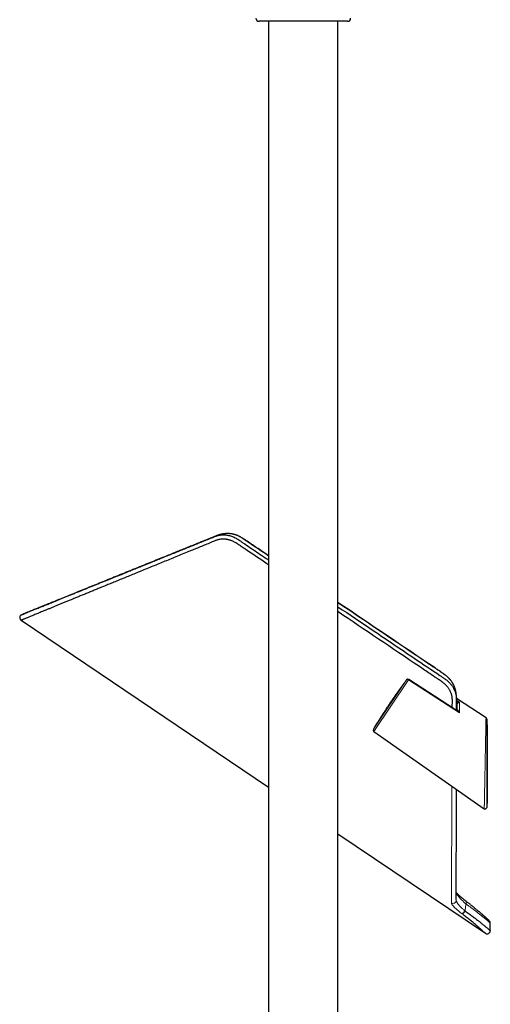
# Model space of a CAD drawing. Header units: millimetres. Extents: x 8 to 2230, y 12 to 2204.
# Tile 19 of 163: x 436 to 585, y 1281 to 1592. Entities that reach past the tile are written whole.
import ezdxf

# ---------------------------------------------------------------- set-up
doc = ezdxf.new("R2010")
doc.units = ezdxf.units.MM

msp = doc.modelspace()

# ---------------------------------------------------------------- linework, layer by layer
at = {"color": 7, "linetype": 'Continuous', "lineweight": 30}
for p, q in [((539.41, 1591.84), (511.41, 1591.84)), ((514.46, 1591.84), (514.46, 1043.83)), ((536.36, 1043.83), (536.36, 1591.84)), ((436.12, 1402.21), (514.46, 1349.37)), ((558.13, 1383.34), (558.12, 1383.33)), ((558.13, 1383.34), (558.12, 1383.34)), ((573.41, 1380.75), (573.41, 1380.75)), ((583.25, 1371.38), (573.9, 1377.45)), ((574.13, 1373.7), (574.13, 1375.6)), ((583.48, 1370.96), (583.48, 1342.98)), ((583.58, 1369.15), (583.48, 1369.04)), ((583.68, 1369.09), (583.58, 1369.16)), ((547.73, 1367.05), (582.69, 1342.57)), ((583.48, 1344.37), (583.68, 1344.24)), ((536.36, 1334.6), (583.04, 1303.12)), ((573.83, 1313.78), (573.83, 1313.79)), ((576.96, 1313.24), (576.85, 1313.33)), ((584.6, 1303.94), (584.6, 1306.36))]:
    msp.add_line(p, q, dxfattribs=at)
at = {"color": 252, "linetype": 'Continuous', "lineweight": 0}
for p, q in [((547.59, 1367.72), (558.12, 1383.34)), ((558.72, 1383.34), (547.73, 1367.05)), ((574.82, 1372.92), (558.72, 1383.34)), ((573.39, 1380.83), (573.41, 1380.75)), ((573.42, 1380.73), (573.41, 1380.75)), ((573.9, 1376.92), (574.89, 1376.27)), ((574.14, 1373.72), (574.15, 1373.77)), ((573.83, 1313.56), (573.83, 1313.78))]:
    msp.add_line(p, q, dxfattribs=at)
at = {"color": 7, "linetype": 'Continuous', "lineweight": 30, "flags": 128}
msp.add_lwpolyline([(574.05, 1373.59), (573.3, 1374.07), (558.8, 1383.46)], dxfattribs=at)
at = {"color": 252, "linetype": 'Continuous', "lineweight": 0, "flags": 128}
for points in [[(574.13, 1375.6), (574.12, 1375.64), (574.1, 1375.67), (574.07, 1375.7), (574.03, 1375.73), (573.98, 1375.76), (573.92, 1375.78), (573.9, 1375.79)], [(574.14, 1373.72), (574.14, 1373.72), (574.15, 1373.77)], [(576.96, 1313.24), (576.99, 1313.22), (577.02, 1313.17), (577.04, 1313.12), (577.04, 1313.06), (577.04, 1312.99), (577.03, 1312.91), (577.01, 1312.83), (576.98, 1312.74), (576.94, 1312.64), (576.9, 1312.55), (576.84, 1312.45)]]:
    msp.add_lwpolyline(points, dxfattribs=at)
at = {"color": 7, "linetype": 'Continuous', "lineweight": 30}
for centre, radius, start, end in [((511.41, 1592.84), 1, 180, 270), ((539.41, 1592.84), 1, 270, 0), ((436.68, 1403.05), 1, 112.9694, 236.1456), ((558.53, 1383.04), 0.5, 57.0924, 142.721), ((735.75, 1254.09), 219.81, 146.8479, 148.872), ((582.98, 1370.96), 0.5, 0, 56.8913), ((548.02, 1367.46), 0.5, 148.872, 235), ((582.98, 1342.98), 0.5, 235.0144, 0), ((575.34, 1310.71), 1.38, 280.2839, 337.2444), ((583.6, 1306.36), 1, 0.2302, 47.3049), ((583.6, 1303.94), 1, 235.8542, 0.0182)]:
    msp.add_arc(centre, radius, start, end, dxfattribs=at)
at = {"color": 252, "linetype": 'Continuous', "lineweight": 0}
for centre, radius, start, end in [((558.42, 1383), 0.45, 49.1147, 131.8905), ((561.78, 1381.38), 3.64, 145.1771, 147.4597), ((573.73, 1375.65), 0.425, 10.2783, 67.1101), ((572.83, 1313.6), 1, 236.735, 357.364)]:
    msp.add_arc(centre, radius, start, end, dxfattribs=at)
at = {"color": 7, "linetype": 'Continuous', "lineweight": 30}
for points, knots in [([(514.46, 1419.73), (514.28, 1419.85), (511.88, 1421.47), (509.09, 1423.36), (506.09, 1425.37), (505.15, 1426.01), (504.4, 1426.51), (503.91, 1426.82), (503.49, 1427.05), (503.15, 1427.22), (502.79, 1427.37), (502.43, 1427.51), (502.07, 1427.62), (501.7, 1427.72), (501.33, 1427.8), (500.96, 1427.86), (500.59, 1427.89), (500.21, 1427.91), (499.84, 1427.91), (499.42, 1427.88), (498.95, 1427.82), (498.49, 1427.72), (498.11, 1427.6), (497.78, 1427.48), (496.98, 1427.16), (495.73, 1426.64), (494.02, 1425.94), (492.36, 1425.26), (490.73, 1424.6), (488.98, 1423.88), (487.1, 1423.11), (485.09, 1422.29), (483.11, 1421.48), (481.15, 1420.68), (479.22, 1419.89), (477.32, 1419.11), (475.44, 1418.34), (473.6, 1417.58), (471.79, 1416.84), (470.03, 1416.12), (468.32, 1415.42), (466.68, 1414.75), (465.11, 1414.11), (463.62, 1413.5), (462.2, 1412.92), (460.86, 1412.37), (459.54, 1411.83), (458.26, 1411.3), (456.99, 1410.78), (455.75, 1410.27), (454.54, 1409.78), (453.36, 1409.29), (452.21, 1408.82), (451.09, 1408.36), (450, 1407.91), (448.95, 1407.48), (447.92, 1407.06), (446.93, 1406.65), (445.97, 1406.26), (445.05, 1405.88), (444.16, 1405.52), (443.32, 1405.17), (442.52, 1404.85), (441.79, 1404.54), (441.1, 1404.26), (440.46, 1404), (439.85, 1403.75), (439.29, 1403.52), (438.78, 1403.31), (438.31, 1403.12), (437.88, 1402.94), (437.5, 1402.79), (437.17, 1402.65), (436.89, 1402.53), (436.65, 1402.44), (436.46, 1402.36), (436.32, 1402.3), (436.21, 1402.26), (436.15, 1402.23), (436.12, 1402.22), (436.12, 1402.22), (436.12, 1402.22)], [0, 0, 0, 0, 0.004491, 0.060973, 0.070874, 0.080325, 0.085053, 0.08978, 0.092457, 0.095135, 0.097845, 0.100555, 0.103291, 0.106036, 0.108714, 0.111393, 0.114106, 0.116819, 0.11956, 0.12231, 0.126237, 0.130164, 0.132854, 0.135545, 0.138237, 0.152974, 0.167392, 0.181814, 0.195716, 0.20962, 0.227449, 0.245285, 0.263125, 0.280973, 0.298816, 0.316666, 0.33448, 0.352302, 0.369983, 0.387671, 0.404919, 0.422173, 0.438501, 0.454836, 0.47004, 0.48525, 0.499927, 0.515066, 0.53021, 0.545368, 0.560531, 0.575726, 0.590928, 0.606198, 0.621474, 0.636868, 0.652269, 0.667825, 0.683389, 0.69911, 0.714838, 0.730669, 0.746508, 0.761646, 0.77679, 0.791944, 0.807106, 0.822273, 0.837448, 0.852613, 0.867786, 0.882873, 0.897968, 0.91273, 0.9275, 0.94152, 0.955547, 0.968636, 0.98173, 0.99438, 1, 1, 1, 1]), ([(436.29, 1403.97), (436.28, 1403.97), (436.28, 1403.96), (436.31, 1403.98), (436.37, 1404), (436.47, 1404.04), (436.6, 1404.09), (436.75, 1404.15), (436.94, 1404.23), (437.17, 1404.33), (437.47, 1404.45), (437.84, 1404.6), (438.26, 1404.77), (438.72, 1404.95), (439.22, 1405.16), (439.75, 1405.37), (440.3, 1405.59), (440.88, 1405.83), (441.51, 1406.09), (442.14, 1406.34), (442.76, 1406.59), (443.37, 1406.84), (444, 1407.1), (444.66, 1407.36), (445.34, 1407.64), (446.1, 1407.94), (446.95, 1408.29), (447.9, 1408.68), (448.89, 1409.08), (449.91, 1409.49), (450.98, 1409.93), (452.09, 1410.38), (453.25, 1410.85), (454.45, 1411.33), (455.67, 1411.83), (456.86, 1412.31), (458.01, 1412.77), (459.11, 1413.22), (460.23, 1413.67), (461.36, 1414.13), (462.51, 1414.59), (463.77, 1415.1), (465.16, 1415.67), (466.68, 1416.28), (468.23, 1416.91), (469.8, 1417.55), (471.38, 1418.18), (472.96, 1418.82), (474.55, 1419.46), (476.15, 1420.11), (477.78, 1420.77), (479.43, 1421.44), (481.1, 1422.12), (482.8, 1422.8), (484.5, 1423.49), (486.21, 1424.18), (487.93, 1424.88), (489.67, 1425.58), (491.39, 1426.28), (493.11, 1426.97), (494.81, 1427.66), (496.1, 1428.18), (496.97, 1428.53), (497.42, 1428.71), (497.88, 1428.88), (498.34, 1429.03), (498.82, 1429.15), (499.3, 1429.23), (499.79, 1429.27), (500.28, 1429.27), (500.77, 1429.25), (501.27, 1429.19), (501.8, 1429.1), (502.37, 1428.95), (502.98, 1428.75), (503.57, 1428.5), (504.14, 1428.21), (504.7, 1427.88), (505.25, 1427.51), (505.79, 1427.14), (506.88, 1426.39), (509.25, 1424.81), (511.96, 1422.97), (513.94, 1421.64), (514.46, 1421.28)], [0, 0, 0, 0, 0.003588, 0.018445, 0.030932, 0.043421, 0.055909, 0.068188, 0.080468, 0.092748, 0.108432, 0.124123, 0.139816, 0.155507, 0.171191, 0.185545, 0.199903, 0.214263, 0.228621, 0.242975, 0.255023, 0.267072, 0.27912, 0.290996, 0.302873, 0.31475, 0.329751, 0.344758, 0.359766, 0.374772, 0.389774, 0.405227, 0.420685, 0.436144, 0.451602, 0.467056, 0.480017, 0.49298, 0.505941, 0.518736, 0.531531, 0.544325, 0.560394, 0.576467, 0.592541, 0.608615, 0.624684, 0.640104, 0.655527, 0.67095, 0.68637, 0.701864, 0.71736, 0.732856, 0.74835, 0.763605, 0.778863, 0.794121, 0.809376, 0.823937, 0.838499, 0.85306, 0.856858, 0.860668, 0.864477, 0.868274, 0.872058, 0.875837, 0.879487, 0.883149, 0.886816, 0.890479, 0.894129, 0.898687, 0.903261, 0.907834, 0.912393, 0.917014, 0.921642, 0.926276, 0.930906, 0.949477, 0.986618, 1, 1, 1, 1]), ([(500.93, 1429.64), (500.9, 1429.64), (500.8, 1429.63), (500.63, 1429.61), (500.42, 1429.59), (500.24, 1429.57), (500.07, 1429.54), (499.92, 1429.52), (499.79, 1429.49), (499.67, 1429.47), (499.54, 1429.44), (499.4, 1429.41), (499.26, 1429.38), (499.13, 1429.35), (499.02, 1429.32), (498.92, 1429.29), (498.82, 1429.26), (498.71, 1429.23), (498.59, 1429.19), (498.48, 1429.15), (498.37, 1429.11), (498.27, 1429.08), (498.17, 1429.04), (498.08, 1429.01), (498.01, 1428.98), (497.93, 1428.95), (497.81, 1428.9), (497.63, 1428.83), (497.41, 1428.74), (497.18, 1428.64), (496.96, 1428.56), (496.75, 1428.47), (496.54, 1428.39), (496.29, 1428.28), (496, 1428.17), (495.67, 1428.04), (495.34, 1427.9), (494.98, 1427.75), (494.58, 1427.59), (494.15, 1427.42), (493.66, 1427.22), (493.12, 1427), (492.51, 1426.75), (491.87, 1426.49), (491.19, 1426.22), (490.48, 1425.93), (489.74, 1425.64), (488.99, 1425.33), (488.23, 1425.02), (487.43, 1424.7), (486.6, 1424.36), (485.75, 1424.02), (484.89, 1423.67), (484.02, 1423.32), (483.14, 1422.96), (482.24, 1422.6), (481.32, 1422.22), (480.34, 1421.83), (479.3, 1421.41), (478.2, 1420.96), (477.07, 1420.51), (475.93, 1420.04), (474.76, 1419.57), (473.58, 1419.09), (472.37, 1418.6), (471.18, 1418.12), (469.98, 1417.63), (468.8, 1417.15), (467.61, 1416.67), (466.4, 1416.18), (465.19, 1415.69), (464, 1415.21), (462.83, 1414.74), (461.68, 1414.27), (460.53, 1413.8), (459.39, 1413.34), (458.24, 1412.88), (457.1, 1412.41), (455.97, 1411.96), (454.85, 1411.5), (453.74, 1411.05), (452.65, 1410.61), (451.58, 1410.18), (450.54, 1409.75), (449.51, 1409.34), (448.52, 1408.93), (447.56, 1408.55), (446.64, 1408.17), (445.75, 1407.81), (444.88, 1407.46), (444.04, 1407.12), (443.25, 1406.8), (442.51, 1406.49), (441.81, 1406.21), (441.15, 1405.94), (440.53, 1405.69), (439.96, 1405.46), (439.44, 1405.25), (438.98, 1405.06), (438.55, 1404.89), (438.16, 1404.73), (437.8, 1404.58), (437.49, 1404.46), (437.22, 1404.35), (437, 1404.26), (436.82, 1404.19), (436.68, 1404.13), (436.58, 1404.09), (436.52, 1404.06), (436.52, 1404.06), (436.51, 1404.06)], [0, 0, 0, 0, 0.000616, 0.002525, 0.004189, 0.005671, 0.007056, 0.00839, 0.009328, 0.010265, 0.011319, 0.012551, 0.013866, 0.01489, 0.01583, 0.016594, 0.017362, 0.018352, 0.019497, 0.020367, 0.021218, 0.022186, 0.023022, 0.023778, 0.024407, 0.025052, 0.025737, 0.027722, 0.029916, 0.032064, 0.034148, 0.036167, 0.038123, 0.040015, 0.043316, 0.046403, 0.049274, 0.052949, 0.056852, 0.061009, 0.06542, 0.071002, 0.076942, 0.083242, 0.0899, 0.096917, 0.104291, 0.11163, 0.119291, 0.127273, 0.135577, 0.144201, 0.153144, 0.161868, 0.170874, 0.180162, 0.189731, 0.19958, 0.210901, 0.222568, 0.234582, 0.246941, 0.259643, 0.272686, 0.286068, 0.299785, 0.313129, 0.326773, 0.340712, 0.354946, 0.369471, 0.384284, 0.398513, 0.412994, 0.427724, 0.442701, 0.457922, 0.473385, 0.489086, 0.505024, 0.521195, 0.537597, 0.553928, 0.570477, 0.58724, 0.604218, 0.620787, 0.637551, 0.654509, 0.671657, 0.688996, 0.706523, 0.723219, 0.740081, 0.757108, 0.774298, 0.791651, 0.807568, 0.82362, 0.839807, 0.85613, 0.87259, 0.889186, 0.905921, 0.921382, 0.93696, 0.952655, 0.968469, 0.984401, 1, 1, 1, 1]), ([(514.46, 1422.62), (513.63, 1423.18), (511.64, 1424.53), (509.08, 1426.24), (507.24, 1427.5), (506.44, 1428.04), (506.1, 1428.25), (505.8, 1428.44), (505.52, 1428.6), (505.24, 1428.75), (504.95, 1428.88), (504.66, 1429.01), (504.37, 1429.13), (504.07, 1429.23), (503.78, 1429.33), (503.48, 1429.41), (503.17, 1429.48), (502.87, 1429.54), (502.56, 1429.59), (502.26, 1429.62), (501.95, 1429.65), (501.65, 1429.66), (501.35, 1429.66), (501.11, 1429.65), (500.97, 1429.64), (500.93, 1429.64)], [0, 0, 0, 0, 0.1933164, 0.4615868, 0.5912978, 0.621897, 0.6465428, 0.6688904, 0.6895783, 0.7091004, 0.7299317, 0.7502231, 0.7704739, 0.7906951, 0.8108972, 0.8310912, 0.8512882, 0.8714979, 0.8917266, 0.9119143, 0.9319383, 0.9518484, 0.9716632, 0.9914014, 1, 1, 1, 1]), ([(573.3, 1381.07), (573.28, 1381.12), (573.23, 1381.27), (573.13, 1381.5), (573, 1381.77), (572.87, 1382.04), (572.72, 1382.3), (572.56, 1382.56), (572.39, 1382.82), (572.21, 1383.07), (572.02, 1383.32), (571.82, 1383.56), (571.61, 1383.79), (571.39, 1384.02), (571.16, 1384.24), (570.92, 1384.45), (570.68, 1384.65), (570.43, 1384.85), (570.15, 1385.05), (569.84, 1385.27), (569.47, 1385.52), (568.89, 1385.91), (568.09, 1386.45), (557.19, 1393.8), (546.61, 1400.94), (536.36, 1407.85)], [0, 0, 0, 0, 0.0037585, 0.010491, 0.0172339, 0.0239707, 0.0306875, 0.0373803, 0.0441504, 0.050972, 0.0578349, 0.0647277, 0.0716383, 0.0785537, 0.0854575, 0.0923456, 0.0991002, 0.1059593, 0.1133447, 0.1214643, 0.1307603, 0.142441, 0.1673682, 0.1937444, 1, 1, 1, 1]), ([(536.36, 1406.51), (540.09, 1404), (548.15, 1398.56), (558.91, 1391.3), (566.2, 1386.39), (569.42, 1384.22), (570.11, 1383.76), (570.7, 1383.33), (571.19, 1382.94), (571.61, 1382.53), (571.99, 1382.13), (572.31, 1381.73), (572.61, 1381.32), (572.88, 1380.89), (573.12, 1380.45), (573.32, 1380), (573.5, 1379.54), (573.64, 1379.07), (573.75, 1378.6), (573.83, 1378.08), (573.88, 1377.53), (573.89, 1376.93), (573.89, 1376.33), (573.87, 1375.74), (573.87, 1374.86), (573.87, 1374.19), (573.87, 1373.71)], [0, 0, 0, 0, 0.25522, 0.551984, 0.736702, 0.754347, 0.771989, 0.783887, 0.795799, 0.807691, 0.817563, 0.827469, 0.837385, 0.847289, 0.857161, 0.867045, 0.876966, 0.886898, 0.896817, 0.9067, 0.919234, 0.931777, 0.944338, 0.956907, 0.969464, 1, 1, 1, 1]), ([(572.58, 1374.54), (572.58, 1374.63), (572.58, 1375.23), (572.59, 1375.97), (572.59, 1376.75), (572.59, 1377.14), (572.57, 1377.53), (572.52, 1377.93), (572.45, 1378.33), (572.35, 1378.71), (572.23, 1379.06), (572.1, 1379.4), (571.94, 1379.73), (571.77, 1380.07), (571.58, 1380.39), (571.38, 1380.7), (571.15, 1381.01), (570.92, 1381.3), (570.66, 1381.58), (570.39, 1381.85), (570.11, 1382.11), (569.74, 1382.41), (569.28, 1382.75), (568.74, 1383.13), (568.19, 1383.49), (567.09, 1384.23), (565.08, 1385.59), (554.65, 1392.61), (544.96, 1399.15), (536.36, 1404.96)], [0, 0, 0, 0, 0.00598, 0.041054, 0.049712, 0.058369, 0.067019, 0.075839, 0.08467, 0.093491, 0.10112, 0.108749, 0.116478, 0.124208, 0.132013, 0.139844, 0.14747, 0.155095, 0.162814, 0.170532, 0.178322, 0.186136, 0.199442, 0.212757, 0.226082, 0.239402, 0.292712, 0.37272, 1, 1, 1, 1]), ([(558.09, 1383.29), (558.01, 1383.2), (557.75, 1382.85), (557.3, 1382.25), (556.73, 1381.49), (556.25, 1380.83), (555.95, 1380.42), (555.83, 1380.26)], [0, 0, 0, 0, 0.091576, 0.341744, 0.591894, 0.842026, 1, 1, 1, 1]), ([(555.83, 1380.25), (555.69, 1380.06), (555.34, 1379.57), (554.78, 1378.79), (554.16, 1377.91), (553.55, 1377.03), (552.97, 1376.18), (552.42, 1375.35), (552, 1374.73), (551.78, 1374.38), (551.72, 1374.3)], [0, 0, 0, 0, 0.094939, 0.242317, 0.389695, 0.537176, 0.684657, 0.820668, 0.956679, 1, 1, 1, 1]), ([(573.89, 1373.69), (573.89, 1373.78), (573.9, 1374.04), (573.9, 1374.45), (573.9, 1374.91), (573.9, 1375.35), (573.9, 1375.74), (573.9, 1376.1), (573.9, 1376.43), (573.9, 1376.71), (573.9, 1376.96), (573.9, 1377.19), (573.9, 1377.38), (573.9, 1377.53), (573.9, 1377.64), (573.9, 1377.72), (573.9, 1377.77), (573.89, 1377.82), (573.89, 1377.84), (573.89, 1377.87), (573.89, 1377.89), (573.89, 1377.94), (573.89, 1378), (573.89, 1378.08), (573.88, 1378.18), (573.88, 1378.29), (573.87, 1378.4), (573.86, 1378.52), (573.85, 1378.63), (573.84, 1378.72), (573.83, 1378.81), (573.82, 1378.93), (573.8, 1379.05), (573.78, 1379.19), (573.76, 1379.35), (573.73, 1379.53), (573.69, 1379.73), (573.65, 1379.91), (573.61, 1380.08), (573.56, 1380.25), (573.52, 1380.42), (573.47, 1380.59), (573.43, 1380.7), (573.42, 1380.75)], [0, 0, 0, 0, 0.0403657, 0.1136535, 0.1819407, 0.2452264, 0.3035097, 0.3567901, 0.4026329, 0.4439892, 0.4808591, 0.513243, 0.5411414, 0.5647734, 0.5782475, 0.5886604, 0.596751, 0.6027692, 0.6067033, 0.6082173, 0.6110277, 0.6170514, 0.6256708, 0.6364665, 0.650232, 0.6639876, 0.6792471, 0.6965399, 0.7114324, 0.7210319, 0.7332191, 0.7498635, 0.7669989, 0.7839326, 0.8054872, 0.8307724, 0.8589549, 0.884795, 0.9076835, 0.9286359, 0.9544287, 0.9784024, 1, 1, 1, 1]), ([(574.13, 1373.89), (574.12, 1373.91), (574.12, 1373.95), (574.05, 1374.03), (573.97, 1374.11), (573.91, 1374.15), (573.9, 1374.16)], [0, 0, 0, 0, 0.287302, 0.574585, 0.864656, 1, 1, 1, 1]), ([(574.14, 1373.72), (574.14, 1373.72), (574.14, 1373.72), (574.14, 1373.71), (574.12, 1373.69), (574.09, 1373.66), (574.05, 1373.64), (574.01, 1373.63), (574, 1373.63), (573.99, 1373.63)], [0, 0, 0, 0, 0.043099, 0.141178, 0.251208, 0.439716, 0.647833, 0.8311, 1, 1, 1, 1]), ([(583.58, 1369.15), (583.58, 1369.15), (583.58, 1369.16), (583.58, 1369.14), (583.58, 1369.09), (583.58, 1369.02), (583.58, 1368.92), (583.58, 1368.78), (583.58, 1368.63), (583.58, 1368.47), (583.58, 1368.32), (583.58, 1368.14), (583.58, 1367.95), (583.58, 1367.72), (583.58, 1367.48), (583.58, 1367.23), (583.58, 1366.98), (583.57, 1366.72), (583.57, 1366.45), (583.57, 1366.16), (583.57, 1365.87), (583.57, 1365.56), (583.57, 1365.23), (583.57, 1364.88), (583.57, 1364.51), (583.57, 1364.12), (583.57, 1363.7), (583.57, 1363.24), (583.57, 1362.73), (583.57, 1362.22), (583.57, 1361.7), (583.57, 1361.17), (583.57, 1360.63), (583.57, 1360.08), (583.57, 1359.54), (583.56, 1358.98), (583.56, 1358.43), (583.56, 1357.87), (583.55, 1357.31), (583.55, 1356.75), (583.55, 1356.19), (583.54, 1355.63), (583.54, 1355.07), (583.54, 1354.51), (583.54, 1353.96), (583.53, 1353.41), (583.53, 1352.87), (583.53, 1352.33), (583.52, 1351.81), (583.51, 1351.3), (583.51, 1350.82), (583.5, 1350.34), (583.49, 1349.88), (583.48, 1349.53), (583.48, 1349.34), (583.48, 1349.29)], [0, 0, 0, 0, 0.003383, 0.022736, 0.04215, 0.061652, 0.081214, 0.10085, 0.121485, 0.136726, 0.151967, 0.167312, 0.182657, 0.200546, 0.218473, 0.234096, 0.249743, 0.26544, 0.28116, 0.296941, 0.312744, 0.328595, 0.344466, 0.362076, 0.379737, 0.397423, 0.415158, 0.436747, 0.458377, 0.480065, 0.501831, 0.523418, 0.54504, 0.566732, 0.588458, 0.610043, 0.631661, 0.653346, 0.675063, 0.696631, 0.718232, 0.739825, 0.761451, 0.783125, 0.804833, 0.826419, 0.84804, 0.869715, 0.891462, 0.911961, 0.932502, 0.953079, 0.973701, 0.992884, 1, 1, 1, 1]), ([(583.68, 1344.24), (583.68, 1344.24), (583.68, 1344.24), (583.68, 1344.29), (583.68, 1344.36), (583.68, 1344.45), (583.68, 1344.57), (583.68, 1344.72), (583.68, 1344.9), (583.68, 1345.09), (583.68, 1345.31), (583.68, 1345.55), (583.68, 1345.82), (583.68, 1346.09), (583.68, 1346.35), (583.68, 1346.61), (583.68, 1346.89), (583.68, 1347.17), (583.68, 1347.46), (583.68, 1347.77), (583.68, 1348.08), (583.68, 1348.47), (583.68, 1348.94), (583.68, 1349.54), (583.68, 1350.16), (583.68, 1350.79), (583.68, 1351.44), (583.68, 1352.07), (583.68, 1352.66), (583.68, 1353.17), (583.68, 1353.69), (583.68, 1354.25), (583.68, 1354.86), (583.68, 1355.57), (583.68, 1356.27), (583.68, 1356.98), (583.68, 1357.69), (583.68, 1358.39), (583.68, 1359.09), (583.68, 1359.78), (583.68, 1360.47), (583.68, 1361.15), (583.68, 1361.81), (583.68, 1362.47), (583.68, 1363.1), (583.68, 1363.72), (583.68, 1364.31), (583.68, 1364.86), (583.68, 1365.38), (583.68, 1365.83), (583.68, 1366.22), (583.68, 1366.53), (583.68, 1366.83), (583.68, 1367.1), (583.68, 1367.36), (583.68, 1367.59), (583.68, 1367.81), (583.68, 1368.03), (583.68, 1368.25), (583.68, 1368.46), (583.68, 1368.64), (583.68, 1368.8), (583.68, 1368.92), (583.68, 1369), (583.68, 1369.05), (583.68, 1369.08), (583.68, 1369.09), (583.68, 1369.09), (583.68, 1369.09)], [0, 0, 0, 0, 0.013686, 0.027373, 0.041163, 0.054953, 0.068845, 0.082737, 0.096403, 0.11007, 0.123826, 0.137582, 0.151423, 0.165264, 0.176544, 0.187856, 0.199169, 0.210514, 0.221792, 0.233099, 0.244406, 0.25574, 0.274029, 0.292371, 0.314462, 0.332748, 0.351079, 0.373146, 0.38778, 0.402415, 0.417111, 0.431808, 0.450089, 0.468409, 0.490453, 0.508735, 0.527053, 0.549096, 0.567378, 0.585698, 0.607746, 0.626031, 0.644357, 0.666413, 0.684699, 0.703032, 0.725111, 0.742054, 0.759041, 0.77949, 0.79199, 0.804533, 0.817075, 0.829661, 0.841279, 0.852936, 0.864593, 0.876291, 0.890888, 0.90577, 0.920652, 0.93559, 0.95054, 0.965478, 0.976206, 0.986974, 0.997742, 1, 1, 1, 1]), ([(573.83, 1313.79), (573.83, 1313.91), (573.83, 1314.18), (573.83, 1314.66), (573.84, 1315.22), (573.84, 1315.82), (573.84, 1316.47), (573.84, 1317.15), (573.84, 1317.87), (573.84, 1318.63), (573.84, 1319.44), (573.84, 1320.3), (573.84, 1321.21), (573.85, 1322.16), (573.85, 1323.15), (573.85, 1324.17), (573.85, 1325.23), (573.85, 1326.33), (573.85, 1327.46), (573.85, 1328.69), (573.86, 1330.01), (573.86, 1331.44), (573.86, 1332.92), (573.86, 1334.45), (573.86, 1336.01), (573.87, 1337.61), (573.87, 1339.24), (573.87, 1340.92), (573.87, 1342.64), (573.87, 1344.42), (573.87, 1346.25), (573.88, 1347.7), (573.88, 1348.54), (573.88, 1348.75)], [0, 0, 0, 0, 0.022708, 0.05319, 0.083762, 0.114425, 0.145181, 0.175481, 0.205873, 0.236361, 0.266946, 0.298189, 0.329537, 0.360988, 0.392545, 0.424207, 0.455406, 0.486706, 0.518108, 0.54961, 0.585656, 0.621831, 0.658136, 0.694568, 0.731126, 0.767151, 0.80329, 0.839542, 0.875902, 0.913113, 0.950428, 0.987844, 1, 1, 1, 1]), ([(576.96, 1313.24), (576.94, 1313.26), (576.84, 1313.34), (576.67, 1313.47), (576.44, 1313.65), (576.22, 1313.83), (576, 1314), (575.79, 1314.18), (575.59, 1314.35), (575.39, 1314.52), (575.2, 1314.68), (575.02, 1314.84), (574.85, 1315), (574.68, 1315.16), (574.52, 1315.31), (574.38, 1315.46), (574.24, 1315.6), (574.11, 1315.73), (574, 1315.86), (573.91, 1315.96), (573.86, 1316.03), (573.84, 1316.05)], [0, 0, 0, 0, 0.015178, 0.070679, 0.126366, 0.182215, 0.238189, 0.294213, 0.350318, 0.406525, 0.462855, 0.519322, 0.575934, 0.632694, 0.689551, 0.746362, 0.80217, 0.857086, 0.911042, 0.963964, 1, 1, 1, 1]), ([(584.28, 1307.09), (584.28, 1307.09), (584.28, 1307.09), (584.27, 1307.1), (584.25, 1307.12), (584.22, 1307.14), (584.19, 1307.18), (584.14, 1307.22), (584.08, 1307.27), (584.02, 1307.33), (583.95, 1307.39), (583.87, 1307.47), (583.77, 1307.55), (583.67, 1307.64), (583.57, 1307.74), (583.45, 1307.85), (583.32, 1307.96), (583.19, 1308.08), (583.04, 1308.21), (582.89, 1308.35), (582.72, 1308.49), (582.55, 1308.64), (582.38, 1308.8), (582.19, 1308.96), (582, 1309.13), (581.79, 1309.31), (581.58, 1309.49), (581.36, 1309.68), (581.14, 1309.87), (580.9, 1310.07), (580.66, 1310.27), (580.41, 1310.48), (580.16, 1310.69), (579.89, 1310.91), (579.62, 1311.13), (579.35, 1311.36), (579.07, 1311.59), (578.78, 1311.82), (578.49, 1312.05), (578.19, 1312.29), (577.88, 1312.53), (577.57, 1312.77), (577.26, 1313.01), (577.06, 1313.17), (576.96, 1313.24)], [0, 0, 0, 0, 0.012636, 0.034493, 0.058693, 0.083003, 0.107392, 0.131816, 0.156221, 0.180554, 0.20477, 0.228835, 0.252907, 0.277034, 0.301166, 0.325312, 0.349487, 0.373709, 0.398002, 0.422389, 0.446805, 0.47105, 0.495238, 0.51939, 0.543531, 0.567686, 0.591874, 0.616121, 0.640454, 0.664653, 0.688774, 0.712994, 0.737274, 0.761573, 0.785839, 0.810028, 0.834102, 0.85803, 0.88193, 0.905971, 0.930093, 0.954259, 0.978432, 1, 1, 1, 1]), ([(583.04, 1303.12), (583.04, 1303.12), (583.03, 1303.12), (582.98, 1303.17), (582.89, 1303.25), (582.76, 1303.37), (582.59, 1303.52), (582.39, 1303.71), (582.18, 1303.89), (582, 1304.06), (581.84, 1304.2), (581.68, 1304.34), (581.51, 1304.49), (581.33, 1304.65), (581.13, 1304.82), (580.93, 1305), (580.66, 1305.24), (580.31, 1305.53), (579.88, 1305.91), (579.41, 1306.3), (578.9, 1306.72), (578.37, 1307.16), (577.83, 1307.6), (577.29, 1308.03), (576.74, 1308.46), (576.18, 1308.91), (575.78, 1309.21), (575.59, 1309.36)], [0, 0, 0, 0, 0.043885, 0.092123, 0.140887, 0.189805, 0.239063, 0.28848, 0.33786, 0.363657, 0.389455, 0.415344, 0.441234, 0.467228, 0.493222, 0.519312, 0.545401, 0.591846, 0.638789, 0.685874, 0.73328, 0.780835, 0.828352, 0.871084, 0.913929, 0.956905, 1, 1, 1, 1]), ([(576.61, 1310.18), (576.83, 1310.02), (577.26, 1309.72), (577.89, 1309.27), (578.48, 1308.85), (579.03, 1308.44), (579.55, 1308.05), (580.04, 1307.67), (580.51, 1307.32), (580.95, 1306.97), (581.37, 1306.64), (581.77, 1306.32), (582.17, 1305.99), (582.57, 1305.67), (582.95, 1305.36), (583.29, 1305.07), (583.59, 1304.81), (583.82, 1304.62), (583.98, 1304.49), (584.12, 1304.36), (584.27, 1304.23), (584.42, 1304.1), (584.52, 1304.01), (584.58, 1303.96), (584.6, 1303.94), (584.6, 1303.94), (584.6, 1303.94)], [0, 0, 0, 0, 0.044717, 0.08847, 0.132346, 0.173929, 0.215614, 0.255526, 0.295526, 0.336076, 0.376716, 0.41745, 0.458274, 0.506912, 0.555759, 0.604759, 0.654043, 0.703485, 0.728315, 0.753165, 0.801756, 0.850553, 0.899502, 0.948736, 0.998128, 1, 1, 1, 1]), ([(584.59, 1306.36), (584.59, 1306.36), (584.6, 1306.36), (584.6, 1306.36), (584.59, 1306.36)], [0, 0, 0, 0, 0.283206, 1, 1, 1, 1])]:
    msp.add_open_spline(points, degree=3, knots=knots, dxfattribs=at)
at = {"color": 252, "linetype": 'Continuous', "lineweight": 0}
for points, knots in [([(514.46, 1422.55), (512.23, 1424.05), (509.83, 1425.66), (507.28, 1427.4), (506.79, 1427.73), (506.3, 1428.06), (505.8, 1428.38), (505.29, 1428.67), (504.79, 1428.92), (504.29, 1429.12), (503.81, 1429.29), (503.32, 1429.43), (502.83, 1429.54), (502.34, 1429.61), (501.85, 1429.65), (501.37, 1429.67), (501.07, 1429.65), (500.93, 1429.64)], [0, 0, 0, 0, 0.514326, 0.551906, 0.589597, 0.627273, 0.664842, 0.702289, 0.739707, 0.77266, 0.805725, 0.838824, 0.871882, 0.904831, 0.937829, 0.970948, 1, 1, 1, 1]), ([(573.41, 1380.75), (573.38, 1380.85), (573.3, 1381.09), (573.14, 1381.48), (572.93, 1381.92), (572.69, 1382.35), (572.39, 1382.8), (572.04, 1383.26), (571.62, 1383.73), (571.17, 1384.18), (570.63, 1384.63), (570, 1385.1), (569.3, 1385.6), (568.59, 1386.08), (567.87, 1386.55), (567.15, 1387.02), (565.24, 1388.29), (555, 1395.24), (544.97, 1401.99), (536.36, 1407.78)], [0, 0, 0, 0, 0.006729, 0.017798, 0.028882, 0.039954, 0.050987, 0.064767, 0.078594, 0.09242, 0.106198, 0.124707, 0.143221, 0.161761, 0.180322, 0.198885, 0.217427, 0.328711, 1, 1, 1, 1]), ([(558.12, 1383.34), (557.89, 1383.03), (557.43, 1382.42), (556.74, 1381.5), (556.21, 1380.78), (555.91, 1380.36), (555.83, 1380.25)], [0, 0, 0, 0, 0.296473, 0.592946, 0.889636, 1, 1, 1, 1]), ([(573.72, 1378.71), (573.72, 1378.86), (573.7, 1379.17), (573.66, 1379.64), (573.59, 1380.11), (573.51, 1380.45), (573.45, 1380.64), (573.44, 1380.67)], [0, 0, 0, 0, 0.229191, 0.470734, 0.711342, 0.951645, 1, 1, 1, 1]), ([(573.9, 1376.22), (573.9, 1376.23), (573.92, 1376.25), (573.97, 1376.29), (574.04, 1376.32), (574.12, 1376.35), (574.22, 1376.37), (574.37, 1376.39), (574.54, 1376.37), (574.72, 1376.33), (574.83, 1376.29), (574.89, 1376.27), (574.89, 1376.27)], [0, 0, 0, 0, 0.012621, 0.093897, 0.159193, 0.224617, 0.332059, 0.439741, 0.627987, 0.816586, 0.994228, 1, 1, 1, 1]), ([(574.15, 1375.73), (574.14, 1375.71), (574.13, 1375.67), (574.13, 1375.62), (574.13, 1375.6)], [0, 0, 0, 0, 0.492865, 1, 1, 1, 1]), ([(574.89, 1376.27), (574.89, 1376.27), (574.85, 1376.27), (574.77, 1376.25), (574.65, 1376.21), (574.55, 1376.15), (574.48, 1376.11), (574.41, 1376.05), (574.34, 1375.99), (574.27, 1375.91), (574.2, 1375.83), (574.17, 1375.77), (574.15, 1375.73), (574.15, 1375.73)], [0, 0, 0, 0, 0.004969, 0.198772, 0.398113, 0.487299, 0.577633, 0.653383, 0.730892, 0.822293, 0.898723, 0.975442, 1, 1, 1, 1]), ([(574.89, 1376.27), (574.89, 1376.21), (574.89, 1376.1), (574.88, 1375.89), (574.88, 1375.64), (574.87, 1375.34), (574.86, 1375.01), (574.86, 1374.65), (574.85, 1374.26), (574.84, 1373.84), (574.83, 1373.4), (574.83, 1373.08), (574.82, 1372.92)], [0, 0, 0, 0, 0.082774, 0.165733, 0.268152, 0.370654, 0.473081, 0.578336, 0.68367, 0.788934, 0.894334, 1, 1, 1, 1]), ([(574.82, 1372.92), (574.82, 1372.93), (574.75, 1373), (574.6, 1373.15), (574.4, 1373.33), (574.22, 1373.48), (574.1, 1373.55), (574.05, 1373.59)], [0, 0, 0, 0, 0.005688, 0.298542, 0.591332, 0.80695, 1, 1, 1, 1]), ([(574.15, 1373.77), (574.15, 1373.78), (574.16, 1373.82), (574.19, 1373.86), (574.23, 1373.87), (574.29, 1373.86), (574.35, 1373.82), (574.41, 1373.76), (574.48, 1373.67), (574.55, 1373.55), (574.62, 1373.42), (574.69, 1373.27), (574.75, 1373.11), (574.8, 1372.99), (574.82, 1372.93), (574.82, 1372.92)], [0, 0, 0, 0, 0.032491, 0.065051, 0.105486, 0.173247, 0.244831, 0.317987, 0.422862, 0.528773, 0.636848, 0.745374, 0.870803, 0.996689, 1, 1, 1, 1]), ([(582.69, 1342.57), (582.69, 1342.58), (582.69, 1342.58), (582.69, 1342.62), (582.69, 1342.67), (582.69, 1342.74), (582.7, 1342.83), (582.7, 1342.93), (582.7, 1343.06), (582.7, 1343.2), (582.71, 1343.36), (582.71, 1343.53), (582.71, 1343.72), (582.72, 1343.92), (582.72, 1344.14), (582.73, 1344.37), (582.73, 1344.62), (582.74, 1344.88), (582.74, 1345.15), (582.75, 1345.45), (582.75, 1345.77), (582.76, 1346.11), (582.77, 1346.47), (582.77, 1346.84), (582.78, 1347.23), (582.79, 1347.62), (582.8, 1348.03), (582.8, 1348.52), (582.82, 1349.09), (582.83, 1349.76), (582.84, 1350.45), (582.86, 1351.15), (582.87, 1351.87), (582.88, 1352.64), (582.9, 1353.45), (582.92, 1354.3), (582.93, 1355.16), (582.95, 1356.04), (582.97, 1356.91), (582.98, 1357.73), (583, 1358.5), (583.01, 1359.2), (583.02, 1359.91), (583.04, 1360.61), (583.05, 1361.3), (583.07, 1361.99), (583.08, 1362.68), (583.09, 1363.34), (583.1, 1363.99), (583.12, 1364.61), (583.13, 1365.22), (583.14, 1365.82), (583.15, 1366.4), (583.16, 1366.96), (583.17, 1367.5), (583.18, 1367.96), (583.19, 1368.35), (583.2, 1368.68), (583.2, 1368.99), (583.21, 1369.29), (583.21, 1369.57), (583.22, 1369.84), (583.22, 1370.08), (583.23, 1370.31), (583.23, 1370.52), (583.24, 1370.7), (583.24, 1370.87), (583.24, 1371.01), (583.25, 1371.13), (583.25, 1371.23), (583.25, 1371.3), (583.25, 1371.35), (583.25, 1371.38), (583.25, 1371.38), (583.25, 1371.38)], [0, 0, 0, 0, 0.011993, 0.024015, 0.034349, 0.044701, 0.055118, 0.065535, 0.076025, 0.086515, 0.097067, 0.107637, 0.117957, 0.128292, 0.13868, 0.149068, 0.159515, 0.169961, 0.180457, 0.190965, 0.20263, 0.214313, 0.226053, 0.237794, 0.249597, 0.2614, 0.273255, 0.285125, 0.303145, 0.321212, 0.339332, 0.357495, 0.375709, 0.393963, 0.414735, 0.435563, 0.456458, 0.477409, 0.498426, 0.519499, 0.536481, 0.553494, 0.57057, 0.587677, 0.604864, 0.622084, 0.639372, 0.656696, 0.673345, 0.690029, 0.706791, 0.723591, 0.740492, 0.757436, 0.774469, 0.791551, 0.803271, 0.815009, 0.826811, 0.838612, 0.850495, 0.862377, 0.874337, 0.88632, 0.898066, 0.909836, 0.921692, 0.933549, 0.945511, 0.957474, 0.969536, 0.981627, 0.992159, 1, 1, 1, 1]), ([(572.28, 1312.77), (572.28, 1312.94), (572.28, 1313.28), (572.29, 1313.86), (572.29, 1314.49), (572.29, 1315.17), (572.3, 1315.9), (572.3, 1316.68), (572.31, 1317.51), (572.31, 1318.39), (572.32, 1319.32), (572.32, 1320.3), (572.33, 1321.32), (572.33, 1322.38), (572.34, 1323.5), (572.35, 1324.66), (572.35, 1325.87), (572.36, 1327.12), (572.37, 1328.42), (572.37, 1329.77), (572.38, 1331.18), (572.39, 1332.65), (572.39, 1334.17), (572.4, 1335.72), (572.41, 1337.25), (572.42, 1338.75), (572.42, 1340.22), (572.43, 1341.72), (572.44, 1343.24), (572.45, 1344.79), (572.45, 1346.38), (572.46, 1347.99), (572.47, 1349.11), (572.47, 1349.7), (572.47, 1349.73)], [0, 0, 0, 0, 0.031955, 0.063918, 0.095882, 0.127837, 0.16007, 0.192312, 0.224554, 0.256787, 0.289208, 0.321642, 0.354079, 0.386513, 0.418935, 0.451753, 0.484583, 0.517417, 0.550247, 0.583066, 0.6173, 0.651546, 0.685796, 0.720042, 0.754277, 0.784667, 0.815064, 0.845464, 0.875862, 0.906252, 0.936882, 0.967518, 0.998156, 1, 1, 1, 1]), ([(573.86, 1348.76), (573.86, 1348.72), (573.86, 1348.21), (573.86, 1347.22), (573.86, 1345.8), (573.86, 1344.4), (573.86, 1343.07), (573.86, 1341.77), (573.86, 1340.47), (573.86, 1339.09), (573.86, 1337.67), (573.85, 1336.18), (573.85, 1334.81), (573.85, 1333.56), (573.85, 1332.49), (573.85, 1331.56), (573.85, 1330.69), (573.85, 1329.9), (573.85, 1329.14), (573.85, 1328.4), (573.85, 1327.68), (573.85, 1326.98), (573.85, 1326.3), (573.84, 1325.63), (573.84, 1324.96), (573.84, 1324.31), (573.84, 1323.68), (573.84, 1323.05), (573.84, 1322.44), (573.84, 1321.84), (573.84, 1321.25), (573.84, 1320.68), (573.84, 1320.13), (573.84, 1319.58), (573.84, 1319.06), (573.84, 1318.54), (573.84, 1318.05), (573.84, 1317.57), (573.83, 1317.1), (573.83, 1316.65), (573.83, 1316.22), (573.83, 1315.79), (573.83, 1315.36), (573.83, 1314.9), (573.83, 1314.45), (573.83, 1313.98), (573.83, 1313.7), (573.83, 1313.56)], [0, 0, 0, 0, 0.001998, 0.029518, 0.058921, 0.086703, 0.114485, 0.141243, 0.168001, 0.19673, 0.23015, 0.261347, 0.29692, 0.324891, 0.349073, 0.373254, 0.393392, 0.41353, 0.432998, 0.452466, 0.471379, 0.490292, 0.509145, 0.527999, 0.546996, 0.565994, 0.585115, 0.604237, 0.623442, 0.642648, 0.661915, 0.681182, 0.700504, 0.719827, 0.739198, 0.758569, 0.777973, 0.797378, 0.816802, 0.836226, 0.85555, 0.874874, 0.896889, 0.918903, 0.945351, 0.971798, 1, 1, 1, 1]), ([(576.84, 1312.45), (576.76, 1312.52), (576.59, 1312.68), (576.34, 1312.9), (576.1, 1313.13), (575.87, 1313.35), (575.64, 1313.58), (575.42, 1313.8), (575.21, 1314.03), (575.01, 1314.24), (574.83, 1314.45), (574.66, 1314.66), (574.49, 1314.86), (574.34, 1315.06), (574.19, 1315.25), (574.06, 1315.44), (573.94, 1315.63), (573.87, 1315.74), (573.84, 1315.8)], [0, 0, 0, 0, 0.0618734, 0.1237475, 0.1860916, 0.2484364, 0.3121714, 0.3759071, 0.4400807, 0.5042549, 0.5660552, 0.6278558, 0.6900079, 0.7521601, 0.8154103, 0.8786601, 0.9422976, 1, 1, 1, 1]), ([(575.59, 1309.36), (575.43, 1309.48), (575.11, 1309.72), (574.72, 1310.04), (574.39, 1310.31), (574.12, 1310.54), (573.82, 1310.8), (573.51, 1311.08), (573.23, 1311.35), (573.02, 1311.58), (572.85, 1311.77), (572.7, 1311.94), (572.58, 1312.11), (572.47, 1312.26), (572.39, 1312.4), (572.33, 1312.54), (572.29, 1312.66), (572.28, 1312.73), (572.28, 1312.77)], [0, 0, 0, 0, 0.082055, 0.16411, 0.220409, 0.276753, 0.333052, 0.415096, 0.49714, 0.553412, 0.609729, 0.665999, 0.720739, 0.775523, 0.830259, 0.886824, 0.943443, 1, 1, 1, 1]), ([(573.83, 1313.56), (573.83, 1313.5), (573.84, 1313.4), (573.91, 1313.2), (574.01, 1312.98), (574.15, 1312.74), (574.32, 1312.49), (574.52, 1312.23), (574.76, 1311.95), (575.02, 1311.67), (575.29, 1311.39), (575.57, 1311.11), (575.88, 1310.82), (576.23, 1310.51), (576.48, 1310.29), (576.61, 1310.18)], [0, 0, 0, 0, 0.077747, 0.156138, 0.236385, 0.317205, 0.395162, 0.473586, 0.552713, 0.632795, 0.699992, 0.771417, 0.842842, 0.921421, 1, 1, 1, 1]), ([(576.84, 1312.45), (576.83, 1312.26), (576.81, 1311.88), (576.76, 1311.31), (576.69, 1310.74), (576.64, 1310.37), (576.61, 1310.18)], [0, 0, 0, 0, 0.249535, 0.499253, 0.749531, 1, 1, 1, 1]), ([(584.59, 1306.36), (584.59, 1306.36), (584.59, 1306.36), (584.55, 1306.4), (584.48, 1306.47), (584.39, 1306.54), (584.3, 1306.62), (584.16, 1306.74), (583.95, 1306.92), (583.7, 1307.13), (583.42, 1307.38), (583.09, 1307.66), (582.73, 1307.96), (582.35, 1308.27), (581.96, 1308.59), (581.55, 1308.92), (581.12, 1309.26), (580.68, 1309.61), (580.22, 1309.96), (579.8, 1310.29), (579.42, 1310.58), (579.08, 1310.83), (578.73, 1311.09), (578.37, 1311.35), (578, 1311.62), (577.63, 1311.89), (577.24, 1312.17), (576.98, 1312.36), (576.84, 1312.45)], [0, 0, 0, 0, 0.0327804, 0.0827731, 0.1329272, 0.1581153, 0.1833236, 0.2325549, 0.2820099, 0.3316192, 0.3814894, 0.4315185, 0.4817421, 0.5270891, 0.5714362, 0.6158959, 0.6580085, 0.7002192, 0.7406185, 0.7811054, 0.8082954, 0.8354853, 0.8627867, 0.890088, 0.9175069, 0.9449258, 0.9724629, 1, 1, 1, 1])]:
    msp.add_open_spline(points, degree=3, knots=knots, dxfattribs=at)

doc.saveas('drawing.dxf')
